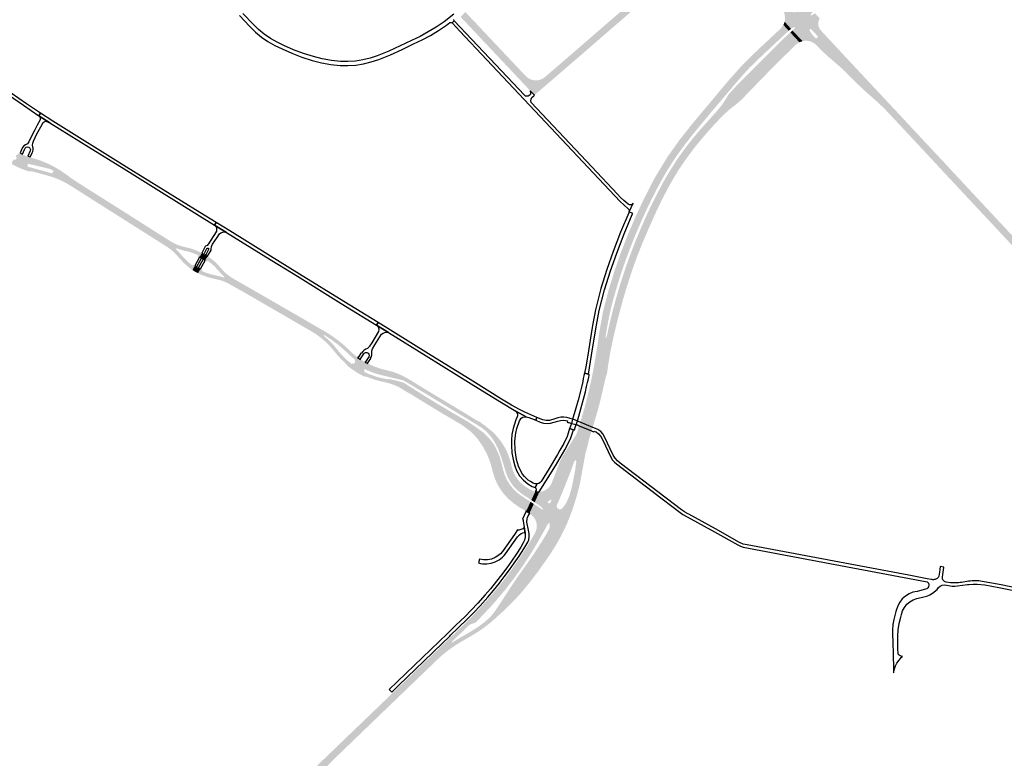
# Model space of a CAD drawing. Header units: metres. Extents: x 124582 to 143330, y 393481 to 406815.
# Tile 86 of 134: x 129512 to 130523, y 399050 to 399809. Entities that reach past the tile are written whole.
import ezdxf

# ---------------------------------------------------------------- set-up
doc = ezdxf.new("R2010")
doc.units = ezdxf.units.M
doc.header["$MEASUREMENT"] = 0
for name, color, linetype, lineweight in [('ir-ARC-asfalt-bestaande fietspaden-niet te inspecteren', 21, 'Continuous', 0), ('ir-ARC-asfalt-bestaande wegen-niet te inspecteren', 151, 'Continuous', 0), ('ir-ARC-asfalt-hoofdwegen-te inspecteren', 5, 'Continuous', 0)]:
    doc.layers.add(name, color=color, linetype=linetype, lineweight=lineweight)

msp = doc.modelspace()

# ---------------------------------------------------------------- hatches: boundary and pattern name
at = {"layer": 'ir-ARC-asfalt-hoofdwegen-te inspecteren', "linetype": 'Continuous', "lineweight": 13}
for points in [[(130040.233, 399731.317), (130041.663, 399746.522), (130044.323, 399746.753), (130046.896, 399747.467), (130049.295, 399748.64), (130051.439, 399750.231), (130051.621, 399750.374), (130054.835, 399753.162), (130072.581, 399768.498), (130080.155, 399775.016), (130098.336, 399790.747), (130098.491, 399790.898), (130102.769, 399794.628), (130108.727, 399799.748), (130113.921, 399804.287), (130119.402, 399809.001), (130122.127, 399811.378), (130133.33, 399821.1), (130151.615, 399836.93), (130153.519, 399838.617), (130164.324, 399847.954), (130177.928, 399859.775), (130184.126, 399865.133), (130199.619, 399878.517), (130213.814, 399890.825), (130214.878, 399891.799), (130216.776, 399894.155), (130218.16, 399896.846), (130218.975, 399899.76), (130219.186, 399902.778), (130218.785, 399905.777), (130217.788, 399908.634), (130239.885, 399886.042), (130237.228, 399888.027), (130234.211, 399889.403), (130230.97, 399890.11), (130227.654, 399890.113), (130227.425, 399890.08), (130225.061, 399889.533), (130222.808, 399888.631), (130220.719, 399887.396), (130218.879, 399885.883), (130212.615, 399880.487), (130207.719, 399876.214), (130189.912, 399860.768), (130185.013, 399856.526), (130183.117, 399854.901), (130172.139, 399845.37), (130160.024, 399834.917), (130146.723, 399823.306), (130146.461, 399823.1), (130136.305, 399814.278), (130128.111, 399807.212), (130107.263, 399789.194), (130091.609, 399775.55), (130089.259, 399773.549), (130080.035, 399765.621), (130077.498, 399763.42), (130056.357, 399745.211), (130041.744, 399732.621), (130040.632, 399731.643)], [(130313.769, 399788.786), (130305.298, 399797.773), (130307.741, 399800.14), (130307.925, 399800.511), (130307.77, 399800.895), (130307.34, 399801.105), (130306.863, 399801.13), (130305.309, 399800.439), (130304.004, 399799.769), (130303.771, 399799.479), (130297.275, 399806.792), (130297.517, 399807.822), (130297.779, 399810.242), (130297.756, 399811.435), (130297.033, 399815.138), (130296.894, 399815.717), (130296.622, 399816.562), (130301.66, 399821.446), (130302.696, 399820.343), (130304.285, 399818.72), (130306.36, 399816.498), (130306.859, 399816.244), (130307.417, 399816.278), (130307.853, 399816.558), (130308.105, 399817.01), (130308.142, 399817.29), (130308.105, 399817.567), (130307.439, 399818.97), (130306.549, 399820.242), (130306.226, 399820.602), (130304.694, 399822.298), (130303.658, 399823.376), (130308.44, 399827.954), (130309.358, 399827.696), (130310.233, 399827.647), (130312.609, 399827.499), (130314.988, 399827.599), (130315.375, 399827.632), (130316.8, 399827.738), (130326.768, 399817.271), (130325.776, 399816.318), (130324.106, 399814.161), (130323.943, 399813.684), (130324.216, 399813.26), (130324.718, 399813.212), (130327.367, 399814.641), (130328.404, 399815.545), (130333.395, 399810.065), (130323.32, 399799.142), (130323.196, 399799.028), (130323.096, 399798.899)], [(130040.233, 399731.317), (130036.017, 399735.783), (130015.646, 399757.401), (130000.076, 399773.886), (129999.847, 399774.13), (129983.771, 399791.172), (129965.973, 399810.084), (129964.457, 399811.728), (129969.38, 399816.727), (129969.468, 399816.63), (129970.747, 399815.217), (129980.009, 399805.409), (129980.301, 399805.113), (129981.849, 399803.43), (129988.577, 399796.309), (129992.761, 399791.853), (129994.506, 399789.996), (130004.448, 399779.483), (130004.503, 399779.425), (130020.808, 399762.12), (130024.41, 399758.278), (130031.926, 399750.333), (130034.053, 399748.719), (130036.44, 399747.522), (130039.005, 399746.781), (130041.663, 399746.522)], [(130301.502, 399797.465), (130295.964, 399803.554), (130296.715, 399805.134), (130297.275, 399806.792), (130303.771, 399799.479)], [(130559.651, 399525.958), (130561.534, 399528.398), (130562.867, 399531.177), (130563.591, 399534.173), (130563.675, 399537.254), (130563.114, 399540.285), (130561.933, 399543.132), (130560.185, 399545.67), (130555.859, 399550.284), (130548.437, 399558.199), (130544.784, 399562.152), (130538.2, 399569.277), (130526.387, 399581.926), (130508.55, 399601.02), (130497.36, 399612.999), (130485.268, 399625.943), (130474.898, 399637.043), (130456.312, 399656.939), (130434.021, 399680.913), (130404.49, 399712.538), (130398.406, 399718.854), (130391.99, 399724.831), (130382.648, 399733.11), (130376.958, 399738.221), (130371.472, 399743.548), (130358.951, 399756.043), (130354.293, 399760.358), (130345.072, 399768.315), (130341.108, 399771.75), (130337.25, 399775.304), (130336.116, 399776.539), (130329.81, 399782.884), (130327.631, 399784.626), (130325.276, 399785.975), (130322.713, 399786.866), (130320.029, 399787.269), (130317.317, 399787.169), (130316.195, 399786.952), (130315.62, 399786.822), (130313.769, 399788.786), (130323.096, 399798.899), (130322.941, 399798.424), (130323.041, 399797.934), (130323.36, 399797.119), (130324.314, 399795.334), (130325.512, 399793.702), (130328.927, 399789.999), (130329.599, 399789.7), (130330.296, 399789.935), (130331.085, 399790.658), (130331.393, 399791.351), (130331.115, 399792.057), (130324.56, 399799.102), (130323.947, 399799.344), (130323.32, 399799.142), (130333.395, 399810.065), (130332.271, 399807.799), (130331.765, 399805.32), (130331.91, 399802.794), (130332.698, 399800.39), (130334.011, 399798.343), (130338.366, 399793.622), (130348.603, 399782.651), (130357.835, 399772.721), (130379.728, 399749.281), (130381.021, 399747.896), (130407.17, 399719.899), (130408.476, 399718.549), (130439.988, 399684.718), (130461.877, 399661.354), (130471.723, 399650.71), (130486.736, 399634.609), (130487.544, 399633.743), (130526.918, 399591.517), (130542.941, 399574.334), (130548.526, 399568.385), (130565.021, 399550.815), (130567.379, 399548.821), (130570.099, 399547.36), (130573.063, 399546.493), (130576.142, 399546.26), (130579.203, 399546.669), (130582.112, 399547.703), (130584.744, 399549.318)], [(130151.455, 399605.036), (130144.861, 399608.056), (130152.465, 399624.228), (130163.456, 399645.728), (130176.878, 399667.88), (130189.372, 399685.415), (130201.759, 399701.098), (130229.321, 399734.086), (130240.22, 399747.012), (130251.467, 399759.637), (130251.895, 399760.107), (130262.573, 399770.985), (130273.622, 399781.486), (130284.915, 399792.05), (130292.561, 399799.159), (130294.244, 399801.06), (130295.719, 399803.125), (130295.769, 399803.21), (130295.964, 399803.554), (130301.502, 399797.465), (130294.284, 399790.873), (130294.347, 399790.794), (130284.263, 399781.515), (130274.584, 399772.426), (130265.017, 399763.15), (130261.054, 399759.36), (130257.319, 399755.346), (130245.994, 399742.382), (130220.268, 399712.015), (130208.481, 399697.734), (130201.379, 399689), (130195.404, 399681.246), (130189.878, 399673.839), (130183.971, 399665.445), (130176.851, 399654.251), (130171.177, 399644.528), (130165.135, 399633.337), (130159.83, 399622.828), (130155.38, 399613.575), (130151.526, 399605.198)], [(130312.502, 399785.662), (130303.096, 399795.735), (130305.298, 399797.773), (130313.769, 399788.786), (130315.62, 399786.822)], [(130160.504, 399600.892), (130153.713, 399604.002), (130153.842, 399604.296), (130157.61, 399612.475), (130161.974, 399621.497), (130167.394, 399632.21), (130173.234, 399643.172), (130178.891, 399652.815), (130185.921, 399663.89), (130191.83, 399672.418), (130197.365, 399679.85), (130203.42, 399687.495), (130210.54, 399695.864), (130227.924, 399715.269), (130232.978, 399721.468), (130236.847, 399727.357), (130239.432, 399731.674), (130242.653, 399735.517), (130242.755, 399735.398), (130247.928, 399741.123), (130295.791, 399789.226), (130295.86, 399789.151), (130303.096, 399795.735), (130312.502, 399785.662), (130312.236, 399785.523), (130310.436, 399784.49), (130308.841, 399783.163), (130301.578, 399776.062), (130289.893, 399764.796), (130257.501, 399731.489), (130254.705, 399728.375), (130248.389, 399722.699), (130241.158, 399717.031), (130234.508, 399711.125), (130224.448, 399700.525), (130214.354, 399689.178), (130205.258, 399678.162), (130195.925, 399665.656), (130187.727, 399653.579), (130179.798, 399640.201), (130172.401, 399626.309), (130165.027, 399610.957)], [(129519.902, 399653.401), (129518.463, 399653.843), (129517.033, 399654.314), (129511.944, 399656.261), (129507.011, 399658.576), (129502.262, 399661.248), (129504.795, 399664.277), (129505.321, 399665.17), (129506.321, 399664.859), (129507.34, 399665.096), (129508.099, 399665.818), (129508.388, 399666.824), (129508.127, 399667.838), (129507.389, 399668.58), (129507.861, 399669.531), (129511.177, 399671.698), (129511.564, 399671.676), (129511.847, 399671.942), (129514.275, 399670.802), (129514.261, 399670.421), (129514.522, 399670.142), (129519.216, 399668.335), (129519.592, 399668.336), (129519.847, 399668.612), (129522.408, 399667.887), (129522.437, 399667.497), (129522.724, 399667.231), (129520.404, 399660.766), (129519.678, 399660.639), (129519.229, 399660.054), (129519.326, 399659.262), (129519.965, 399658.785), (129519.723, 399657.864)], [(129669.959, 399569.995), (129666.73, 399572.773), (129663.269, 399575.258), (129610.627, 399608.623), (129590.064, 399621.629), (129564.993, 399637.548), (129559.65, 399640.777), (129554.096, 399643.628), (129548.808, 399645.872), (129543.399, 399647.808), (129538.364, 399649.221), (129527.903, 399652.086), (129527.68, 399652.132), (129524.758, 399652.926), (129522.372, 399653.264), (129519.966, 399653.119), (129519.902, 399653.401), (129519.723, 399657.864), (129525.996, 399656.136), (129528.384, 399655.503), (129544.778, 399650.987), (129545.026, 399652.005), (129545.769, 399652.217), (129546.169, 399652.879), (129546.01, 399653.635), (129545.379, 399654.081), (129543.982, 399654.761), (129542.092, 399655.678), (129529.641, 399658.659), (129526.339, 399659.4), (129520.404, 399660.766), (129522.724, 399667.231), (129527.198, 399665.998), (129531.606, 399664.55), (129532.64, 399664.189), (129538.838, 399661.731), (129544.869, 399658.889), (129545.662, 399658.498), (129553.04, 399654.198), (129553.774, 399653.719), (129558.564, 399650.467), (129563.174, 399646.964), (129563.84, 399646.493), (129566.234, 399644.846), (129568.674, 399643.259), (129568.64, 399643.182), (129592.745, 399627.909), (129614.317, 399614.312), (129651.409, 399590.748), (129667.06, 399580.884), (129668.65, 399579.948), (129671.152, 399578.695), (129671.907, 399578.329), (129674.543, 399577.217), (129672.519, 399574.028), (129672.001, 399573.212)], [(130112.507, 399437.414), (130099.512, 399442.943), (130100.338, 399446.959), (130102.923, 399461.533), (130105.041, 399474.847), (130107.328, 399490.382), (130108, 399494.116), (130110.701, 399509.139), (130116.188, 399530.282), (130122.194, 399549.724), (130128.392, 399567.935), (130136.071, 399587.698), (130144.389, 399607.052), (130144.861, 399608.056), (130151.455, 399605.036), (130147.412, 399595.853), (130143.062, 399585.444), (130138.865, 399574.91), (130135.625, 399566.335), (130132.506, 399557.653), (130129.532, 399548.884), (130126.208, 399538.612), (130123.734, 399530.264), (130120.89, 399520.404), (130117.999, 399508.549), (130115.099, 399494.109), (130114.018, 399487.855), (130113.368, 399482.874), (130113.533, 399482.392), (130114.034, 399482.297), (130114.365, 399482.684), (130116.802, 399493.777), (130120.224, 399508.201), (130123.298, 399519.681), (130126.143, 399529.599), (130128.633, 399537.872), (130131.942, 399548.209), (130134.748, 399556.444), (130138.014, 399565.503), (130141.149, 399573.822), (130145.399, 399584.626), (130149.808, 399595.116), (130153.713, 399604.002), (130160.504, 399600.892), (130157.511, 399594.231), (130151.132, 399579.259), (130145.483, 399564.95), (130140.235, 399550.293), (130135.406, 399535.315), (130130.731, 399519.667), (130126.415, 399503.471), (130123.919, 399493.225), (130121.519, 399483.044), (130118.182, 399467.367), (130115.648, 399451.869), (130115.056, 399446.876), (130114.498, 399444.456), (130113.643, 399442.124)], [(129696.099, 399564.763), (129694.298, 399565.623), (129694.935, 399566.858), (129690.275, 399568.86), (129685.459, 399570.45), (129680.523, 399571.614), (129676.461, 399572.621), (129672.519, 399574.028), (129674.543, 399577.217), (129678.212, 399575.988), (129681.974, 399575.084), (129682.83, 399574.899), (129687.524, 399573.708), (129692.102, 399572.129), (129696.533, 399570.174), (129696.553, 399570.164), (129698.534, 399569.145)], [(129688.971, 399551.703), (129687.206, 399552.979), (129686.137, 399553.788), (129685.104, 399554.6), (129680.076, 399559.022), (129675.475, 399563.888), (129674.067, 399565.621), (129669.959, 399569.995), (129672.001, 399573.212), (129675.177, 399569.975), (129678.096, 399566.506), (129683.23, 399561.114), (129688.896, 399556.284), (129689.511, 399557.403), (129691.37, 399556.11)], [(129701.975, 399561.339), (129699.556, 399562.859), (129699.509, 399562.889), (129698.641, 399563.362), (129696.099, 399564.763), (129698.534, 399569.145), (129701.101, 399567.777), (129701.971, 399567.254), (129704.451, 399565.769)], [(129721.795, 399544.797), (129720.511, 399545.947), (129719.258, 399547.135), (129715.075, 399551.661), (129711.83, 399555.276), (129708.231, 399558.539), (129704.316, 399561.416), (129703.616, 399560.192), (129701.975, 399561.339), (129704.451, 399565.769), (129706.203, 399564.628), (129708.018, 399563.381), (129709.653, 399562.156), (129710.573, 399561.401), (129714.205, 399558.089), (129717.529, 399554.467), (129718.035, 399553.832), (129721.391, 399550.141), (129723.555, 399548.13)], [(129694.681, 399548.416), (129692.211, 399549.688), (129691.334, 399550.187), (129688.971, 399551.703), (129691.37, 399556.11), (129693.746, 399554.646), (129694.693, 399554.105), (129697.16, 399552.812)], [(129719.575, 399540.594), (129717.183, 399541.351), (129712.292, 399542.527), (129711.063, 399542.758), (129705.113, 399544.247), (129700.819, 399545.709), (129696.64, 399547.471), (129696.618, 399547.482), (129694.681, 399548.416), (129697.16, 399552.812), (129699.123, 399551.812), (129699.167, 399551.79), (129698.518, 399550.657), (129703.209, 399548.752), (129708.047, 399547.255), (129712.994, 399546.177), (129718.278, 399544.911), (129719.81, 399544.434), (129721.327, 399543.911)], [(129821.833, 399481.338), (129817.187, 399484.857), (129812.313, 399488.052), (129786.194, 399503.207), (129742.302, 399528.639), (129727.04, 399537.19), (129723.271, 399539.146), (129722.141, 399539.642), (129719.575, 399540.594), (129721.327, 399543.911), (129721.795, 399544.797), (129723.555, 399548.13), (129726.442, 399545.806), (129727.106, 399545.33), (129728.688, 399544.251), (129730.303, 399543.22), (129756.883, 399527.965), (129796.976, 399504.837), (129826.398, 399487.752), (129824.395, 399484.937), (129823.827, 399484.139)], [(129848.372, 399452.941), (129847.354, 399454.564), (129846.044, 399455.962), (129845.14, 399456.804), (129841.088, 399460.709), (129837.318, 399464.886), (129836.86, 399465.466), (129834.075, 399468.995), (129829.574, 399474.154), (129824.669, 399478.929), (129823.264, 399480.149), (129821.833, 399481.338), (129823.827, 399484.139), (129829.454, 399479.165), (129834.639, 399473.732), (129839.345, 399467.879), (129843.446, 399463.194), (129847.94, 399458.885), (129852.792, 399454.983), (129848.576, 399453.043)], [(129856.214, 399459.357), (129850.603, 399464.143), (129845.25, 399469.216), (129838.664, 399474.93), (129831.701, 399480.178), (129824.395, 399484.937), (129826.398, 399487.752), (129826.878, 399487.468), (129827.561, 399487.035), (129831.602, 399484.443), (129835.531, 399481.683), (129836.215, 399481.184), (129840.79, 399477.647), (129845.205, 399473.911), (129845.819, 399473.349), (129848.308, 399471.023), (129850.042, 399469.403), (129854.202, 399465.494), (129858.615, 399461.872)], [(129864.734, 399442.665), (129863.503, 399443.279), (129862.282, 399443.914), (129857.514, 399446.65), (129852.938, 399449.698), (129848.576, 399453.043), (129852.792, 399454.983), (129853.569, 399456.006), (129854.469, 399455.633), (129855.406, 399455.901), (129855.951, 399456.627), (129855.969, 399457.534), (129855.453, 399458.281), (129856.214, 399459.357), (129858.615, 399461.872), (129861.633, 399459.84), (129866.139, 399457.182), (129869.238, 399455.567), (129866.619, 399449.656), (129865.917, 399449.694), (129865.364, 399449.26), (129865.267, 399448.433), (129865.832, 399447.82), (129865.441, 399447.017)], [(129969.572, 399399.808), (129961.773, 399404.522), (129945.129, 399414.634), (129929.081, 399424.304), (129908.039, 399437.039), (129905.021, 399438.456), (129888.176, 399442.527), (129886.233, 399442.935), (129880.286, 399444.429), (129874.439, 399446.275), (129872.752, 399446.911), (129869.915, 399448.113), (129868.08, 399448.951), (129866.619, 399449.656), (129869.238, 399455.567), (129875.307, 399452.809), (129876.678, 399452.271), (129879.103, 399451.402), (129881.55, 399450.609), (129883.795, 399449.954), (129886.057, 399449.362), (129886.873, 399449.168), (129892.969, 399447.642), (129898.919, 399445.62), (129899.708, 399445.309), (129904.536, 399443.16), (129909.19, 399440.657), (129909.978, 399440.23), (129917.102, 399435.929), (129918.988, 399435.046), (129918.867, 399434.759), (129966.958, 399405.789), (129971.576, 399402.971)], [(129965.186, 399392.89), (129947.209, 399403.458), (129928.413, 399414.85), (129911.936, 399425.018), (129911.812, 399424.827), (129903.935, 399429.661), (129901.156, 399431.35), (129896.13, 399433.616), (129890.918, 399435.41), (129885.562, 399436.716), (129881.208, 399437.651), (129876.361, 399438.977), (129871.61, 399440.614), (129870.469, 399441.06), (129870.279, 399441.115), (129868.389, 399441.85), (129867.417, 399442.173), (129864.746, 399442.407), (129864.734, 399442.665), (129865.441, 399447.017), (129869.253, 399445.243), (129871.181, 399444.439), (129878.499, 399441.915), (129886.022, 399440.094), (129890.798, 399439.319), (129890.848, 399439.823), (129900.096, 399437.641), (129906.238, 399435.801), (129919.197, 399427.552), (129929.385, 399421.166), (129940.137, 399414.552), (129953.764, 399406.418), (129968.377, 399397.923)], [(130097.328, 399381.275), (130084.553, 399386.446), (130085.339, 399388.813), (130086.281, 399391.754), (130087.39, 399395.348), (130087.749, 399396.583), (130088.16, 399397.995), (130089.293, 399401.889), (130089.887, 399403.93), (130091.824, 399410.587), (130094.474, 399420.664), (130095.578, 399425.368), (130096.064, 399427.438), (130096.973, 399431.313), (130097.869, 399435.126), (130098.149, 399436.321), (130098.427, 399437.672), (130099.027, 399440.586), (130099.512, 399442.943), (130112.507, 399437.414), (130112.015, 399435.145), (130111.447, 399432.524), (130111.164, 399431.218), (130110.93, 399430.245), (130109.879, 399425.867), (130108.951, 399422.001), (130108.476, 399420.024), (130107.131, 399414.426), (130103.49, 399401.208), (130102.646, 399398.424), (130102.067, 399396.513), (130100.893, 399392.637), (130100.491, 399391.311), (130100.123, 399390.097), (130099.02, 399386.498), (130098.054, 399383.516)], [(130037.058, 399315.344), (130035.363, 399316.469), (130028.648, 399320.845), (130026.8, 399322.149), (130022.63, 399325.49), (130018.919, 399329.335), (130015.726, 399333.619), (130013.104, 399338.275), (130011.095, 399343.227), (130009.055, 399350.187), (130006.299, 399358.937), (130005.592, 399360.927), (130003.167, 399367.516), (130000.056, 399373.811), (129999.424, 399374.891), (129996.788, 399378.863), (129993.842, 399382.61), (129990.604, 399386.108), (129989.648, 399386.887), (129985.533, 399389.958), (129981.226, 399392.753), (129969.572, 399399.808), (129971.576, 399402.971), (129981.516, 399396.907), (129982.114, 399396.693), (129983.817, 399395.982), (129985.308, 399394.896), (129991.987, 399389.793), (129998.458, 399384.43), (130002.831, 399379.638), (130006.731, 399374.454), (130010.122, 399368.924), (130012.974, 399363.097), (130015.577, 399354.958), (130017.585, 399347.295), (130019.395, 399342.665), (130021.847, 399338.34), (130024.893, 399334.41), (130028.468, 399330.956), (130035.19, 399326.467), (130038.932, 399324.597), (130041.067, 399323.963)], [(130031.696, 399303.813), (130031.47, 399303.958), (130031.384, 399304.03), (130031.282, 399304.078), (130029.873, 399305.005), (130029.998, 399305.211), (130027.6, 399306.313), (130024.805, 399307.892), (130018.523, 399312.404), (130013.797, 399316.368), (130009.534, 399320.825), (130005.785, 399325.723), (130002.594, 399331.001), (130000, 399336.597), (129998.982, 399339.36), (129998.109, 399342.176), (129994.966, 399353.807), (129991.462, 399362.812), (129986.734, 399371.333), (129981.003, 399379.386), (129974.34, 399386.123), (129965.895, 399392.473), (129965.186, 399392.89), (129968.377, 399397.923), (129973.778, 399394.664), (129981.6, 399389.34), (129987.993, 399384.509), (129994.197, 399378.28), (129998.108, 399373.211), (130000.518, 399369.164), (130004.455, 399360.42), (130007.41, 399349.486), (130008.089, 399346.56), (130009.26, 399342.47), (130009.652, 399341.298), (130012.014, 399336.037), (130015.037, 399331.126), (130018.669, 399326.647), (130022.849, 399322.675), (130027.508, 399319.276), (130034.333, 399314.834), (130036.242, 399313.588)], [(130063.13, 399308.968), (130056.312, 399312.024), (130057.701, 399315.123), (130057.55, 399315.704), (130056.953, 399315.761), (130051.661, 399325.688), (130053.864, 399327.228), (130055.749, 399329.144), (130057.253, 399331.372), (130058.326, 399333.837), (130066.508, 399355.035), (130066.912, 399355.98), (130068.338, 399358.855), (130069.95, 399361.648), (130083.338, 399382.936), (130084.553, 399386.446), (130097.328, 399381.275), (130097.465, 399381.219), (130096.158, 399377.356), (130095.964, 399376.521), (130095.566, 399374.268), (130095.051, 399372.039), (130092.498, 399362.563), (130089.029, 399343.298), (130086.831, 399331.742), (130084.086, 399320.842), (130080.83, 399310.083), (130073.392, 399313.417), (130075.723, 399318.673), (130077.494, 399324.144), (130078.824, 399329.229), (130081.977, 399345.207), (130082.622, 399350.251), (130083.276, 399355.361), (130082.844, 399356.106), (130081.99, 399356.22), (130081.377, 399355.615), (130079.62, 399350.731), (130076.136, 399341.523), (130070.684, 399327.52), (130066.076, 399316.527), (130063.245, 399310.023)], [(130041.455, 399282.673), (130042.482, 399285.862), (130042.751, 399289.202), (130042.247, 399292.515), (130040.996, 399295.623), (130039.506, 399297.82), (130037.676, 399299.744), (130035.557, 399301.343), (130035.096, 399301.638), (130039.541, 399311.434), (130048.307, 399305.712), (130048.741, 399305.654), (130049.052, 399305.962), (130048.998, 399306.397), (130047.455, 399308.005), (130046.258, 399309.127), (130044.985, 399310.159), (130040.535, 399313.036), (130045.263, 399323.711), (130046.744, 399323.915), (130047.571, 399324.109), (130049.675, 399324.745), (130051.661, 399325.688), (130056.953, 399315.761), (130053.866, 399313.719), (130053.755, 399313.412), (130053.886, 399313.112), (130055.609, 399311.889), (130055.985, 399311.827), (130056.312, 399312.024), (130044.199, 399288.093)], [(130040.535, 399313.036), (130037.058, 399315.344), (130041.067, 399323.963), (130043.158, 399323.717), (130045.263, 399323.711)], [(130066.305, 399276.093), (130053.87, 399282.836), (130054.391, 399283.827), (130055.472, 399286.026), (130056.041, 399288.41), (130056.07, 399290.86), (130055.651, 399291.534), (130054.872, 399291.685), (130054.232, 399291.216), (130050.633, 399284.604), (130044.199, 399288.093), (130056.312, 399312.024), (130063.13, 399308.968), (130063.494, 399307.61), (130064.382, 399306.52), (130065.639, 399305.89), (130067.044, 399305.831), (130068.349, 399306.353), (130069.326, 399307.365), (130071.857, 399310.788), (130073.392, 399313.417), (130080.83, 399310.083), (130077.535, 399300.719), (130073.853, 399291.501), (130070.007, 399283.248)], [(129955.689, 399169.44), (129952.465, 399172.793), (129961.207, 399181.198), (129965.541, 399185.326), (129969.825, 399189.501), (129983.108, 399203.057), (129999.416, 399221.476), (130008.528, 399232.734), (130016.993, 399244.152), (130025.666, 399256.762), (130033.027, 399268.36), (130034.778, 399271.224), (130036.263, 399273.654), (130036.805, 399274.541), (130040.942, 399281.66), (130041.455, 399282.673), (130044.199, 399288.093), (130050.633, 399284.604), (130043.372, 399271.574), (130035.624, 399258.827), (130027.401, 399246.382), (130018.714, 399234.255), (130009.576, 399222.465), (130000, 399211.028), (129997.002, 399207.621), (129980.518, 399190.094), (129979.975, 399189.611), (129979.314, 399189.308), (129974.258, 399187.555), (129973.557, 399187.221), (129972.96, 399186.728), (129962.942, 399176.976), (129955.759, 399170.12), (129955.592, 399169.794)], [(129958.903, 399166.096), (129955.778, 399169.347), (129956.36, 399169.31), (129961.45, 399172.56), (129964.048, 399174.045), (129964.906, 399174.58), (129973.877, 399179.727), (129981.719, 399184.623), (129989.166, 399190.101), (129994.394, 399194.788), (129997.338, 399198.088), (130000, 399201.62), (130006.047, 399210.735), (130015.61, 399225.362), (130024.404, 399238.498), (130030.088, 399246.343), (130039.497, 399259.863), (130049.546, 399275.401), (130053.87, 399282.836), (130066.305, 399276.093), (130061.908, 399268.38), (130057.186, 399260.862), (130052.148, 399253.552), (130044.134, 399242.23), (130035.727, 399231.198), (130026.935, 399220.469), (130018.508, 399211.298), (130009.67, 399202.524), (130000.438, 399194.164), (129999.737, 399193.522), (129993.005, 399187.786), (129985.922, 399182.49), (129978.515, 399177.657), (129963.61, 399168.988)], [(129817.618, 399030.734), (129814.31, 399032.88), (129814.431, 399033.234), (129814.287, 399033.579), (129813.95, 399033.742), (129813.59, 399033.64), (129811.104, 399036.887), (129952.465, 399172.793), (129955.689, 399169.44), (129955.778, 399169.347), (129958.903, 399166.096), (129952.451, 399161.557), (129946.279, 399156.642), (129940.41, 399151.37), (129848.245, 399062.605), (129840.09, 399054.75), (129828.818, 399043.779), (129823.867, 399038.487), (129819.29, 399032.87)]]:
    msp.add_hatch(color=5, dxfattribs=at).paths.add_polyline_path(points)

# ---------------------------------------------------------------- linework, layer by layer
at = {"layer": 'ir-ARC-asfalt-bestaande fietspaden-niet te inspecteren', "color": 11, "linetype": 'Continuous', "lineweight": 30, "flags": 128}
for points in [[(129737.291, 399813.051), (129747.748, 399801.753), (129753.582, 399796.091), (129759.865, 399790.931), (129766.553, 399786.31), (129773.601, 399782.258), (129780.961, 399778.804), (129791.122, 399774.364), (129801.481, 399770.41), (129812.016, 399766.952), (129821.416, 399764.579), (129830.955, 399762.851), (129840.59, 399761.778), (129848.683, 399761.695), (129856.755, 399762.277), (129864.751, 399763.521), (129872.619, 399765.418), (129880.304, 399767.955), (129892.373, 399772.879), (129904.271, 399778.202), (129915.985, 399783.919), (129924.801, 399788.075), (129933.393, 399792.675), (129941.739, 399797.707), (129949.818, 399803.158), (129953.44, 399805.844), (129954.143, 399806.101), (129954.89, 399806.143), (129955.676, 399805.612), (129955.676, 399805.612), (129957.866, 399807.67), (129957.456, 399808.318), (129957.424, 399809.085)], [(129957.326, 399814.516), (129947.398, 399806.685), (129939.42, 399801.288), (129931.187, 399796.287), (129922.72, 399791.695), (129914.038, 399787.522), (129902.441, 399781.888), (129890.657, 399776.655), (129878.701, 399771.829), (129871.41, 399769.383), (129863.94, 399767.551), (129856.345, 399766.344), (129848.675, 399765.772), (129840.985, 399765.838), (129831.635, 399766.907), (129822.377, 399768.602), (129813.254, 399770.913), (129802.963, 399774.221), (129792.847, 399778.029), (129782.929, 399782.327), (129775.914, 399785.622), (129769.189, 399789.474), (129762.799, 399793.86), (129756.785, 399798.749), (129751.187, 399804.109), (129740.747, 399815.392)], [(129500.872, 399730.834), (129515.37, 399720.976), (129531.023, 399710.011), (129532.818, 399712.829), (129528.701, 399715.451), (129518.442, 399722.535), (129502.587, 399733.32)]]:
    msp.add_lwpolyline(points, dxfattribs=at)
for points in [[(130036.982, 399723.834), (130036.523, 399725.535), (130036.746, 399727.283), (130037.618, 399728.814), (130039.568, 399730.722), (130040.233, 399731.317), (130036.017, 399735.783), (130036.165, 399733.176), (130036.073, 399732.468), (130035.75, 399731.832), (130034.924, 399730.963), (130033.751, 399730.339), (130032.434, 399730.163), (130031.138, 399730.458), (130030.027, 399731.187), (129994.451, 399768.899), (129994.039, 399769.336), (129957.866, 399807.67), (129955.676, 399805.612), (129956.046, 399805.219), (129963.77, 399797.021), (129991.347, 399767.752), (130128.457, 399622.223), (130131.926, 399618.633), (130136.521, 399614.584), (130137.346, 399613.71), (130137.733, 399612.571), (130137.612, 399611.375), (130141.705, 399620.313), (130140.92, 399619.325), (130139.804, 399618.736), (130139.121, 399618.599), (130138.424, 399618.61), (130137.805, 399618.748), (130137.224, 399619.002), (130136.643, 399619.44), (130134.04, 399621.405), (130131.982, 399623.11), (130128.745, 399626.317), (130125.724, 399629.729), (130099.303, 399657.745), (130036.982, 399723.834)], [(129532.48, 399705.883), (129529.387, 399700.383), (129526.585, 399695.155), (129521.935, 399685.742), (129520.864, 399683.327), (129520.305, 399682.233), (129519.41, 399681.39), (129517.484, 399680.444), (129515.792, 399679.123), (129514.407, 399677.484), (129514.083, 399676.978), (129511.847, 399671.942), (129514.275, 399670.802), (129516.347, 399675.391), (129517.171, 399676.953), (129518.247, 399677.896), (129519.64, 399678.219), (129521.02, 399677.847), (129522.062, 399676.867), (129522.518, 399675.511), (129522.28, 399674.101), (129519.847, 399668.612), (129522.408, 399667.887), (129522.917, 399669.028), (129524.188, 399671.995), (129524.911, 399673.61), (129525.259, 399675.346), (129525.214, 399677.115), (129525.131, 399677.606), (129525.017, 399678.092), (129524.726, 399680.131), (129524.911, 399682.182), (129525.563, 399684.135), (129529.19, 399691.479), (129533.141, 399698.655), (129535.796, 399703.302), (129536.742, 399704.108), (129537.919, 399704.506), (129539.16, 399704.438), (129542.421, 399703.024), (129531.023, 399710.011), (129532.136, 399708.912), (129532.657, 399707.437), (129532.48, 399705.883)], [(129542.421, 399703.024), (129582.315, 399678.253), (129618.769, 399655.561), (129657.196, 399631.73), (129711.66, 399597.884), (129713.319, 399600.488), (129696.553, 399610.833), (129621.32, 399657.533), (129545.453, 399704.782), (129532.818, 399712.829), (129531.023, 399710.011), (129542.421, 399703.024)], [(130091.669, 399445.724), (130095.694, 399444.65), (130099.027, 399464.378), (130103.24, 399491.142), (130103.961, 399494.892), (130106.864, 399509.979), (130112.393, 399531.45), (130118.377, 399550.798), (130124.743, 399569.144), (130132.383, 399588.972), (130140.75, 399608.598), (130141.267, 399609.701), (130137.612, 399611.375), (130137.094, 399610.294), (130128.712, 399590.559), (130120.983, 399570.563), (130114.595, 399552.202), (130108.561, 399532.663), (130102.961, 399510.936), (130099.799, 399494.797), (130099.414, 399492.614), (130094.629, 399462.325), (130092.921, 399452.275), (130091.669, 399445.724)], [(129716.738, 399588.845), (129718.275, 399590.073), (129720.119, 399590.761), (129722.085, 399590.839), (129723.978, 399590.3), (129711.66, 399597.884), (129712.842, 399596.58), (129713.585, 399594.984), (129713.822, 399593.239), (129713.531, 399591.503), (129711.684, 399588.36), (129706.615, 399580.272), (129705.476, 399578.482), (129703.922, 399577.037), (129702.502, 399576.218), (129702.094, 399575.742), (129698.534, 399569.145), (129701.101, 399567.777), (129700.869, 399568.062), (129700.907, 399568.428), (129703.813, 399573.712), (129704.417, 399574.18), (129705.174, 399574.083), (129705.641, 399573.478), (129705.543, 399572.721), (129702.642, 399567.464), (129702.352, 399567.215), (129701.971, 399567.254), (129704.451, 399565.769), (129708.061, 399572.261), (129708.332, 399573.103), (129708.659, 399575.717), (129709.703, 399578.136), (129714.214, 399585.057), (129716.738, 399588.845)], [(129877.975, 399495.004), (129879.683, 399497.686), (129844.537, 399519.355), (129799.071, 399547.437), (129766.263, 399567.777), (129727.38, 399591.812), (129713.319, 399600.488), (129711.66, 399597.884), (129723.978, 399590.3), (129764.392, 399565.359), (129796.909, 399545.263), (129841.873, 399517.423), (129877.975, 399495.004)], [(129693.746, 399554.646), (129693.541, 399554.949), (129693.605, 399555.31), (129697.96, 399563.158), (129698.259, 399563.399), (129698.641, 399563.362), (129696.099, 399564.763), (129691.37, 399556.11), (129693.746, 399554.646)], [(129694.693, 399554.105), (129697.16, 399552.812), (129701.975, 399561.339), (129699.556, 399562.859), (129699.761, 399562.566), (129699.73, 399562.21), (129695.341, 399554.335), (129695.065, 399554.085), (129694.693, 399554.105)], [(129858.615, 399461.872), (129861.633, 399459.84), (129861.474, 399460.141), (129861.573, 399460.466), (129864.922, 399465.456), (129865.485, 399466.194), (129866.723, 399466.898), (129868.147, 399466.951), (129869.434, 399466.339), (129870.292, 399465.202), (129870.528, 399463.797), (129870.087, 399462.442), (129866.732, 399457.412), (129866.139, 399457.182), (129869.238, 399455.567), (129868.993, 399455.874), (129869.043, 399456.263), (129869.744, 399457.268), (129872.118, 399460.806), (129871.88, 399461.005), (129872.867, 399462.713), (129873.286, 399464.64), (129873.097, 399466.603), (129873.093, 399468.663), (129873.848, 399470.58), (129874.048, 399470.874), (129876.399, 399474.71), (129883.237, 399485.822), (129884.798, 399486.934), (129886.594, 399487.603), (129888.501, 399487.785), (129890.391, 399487.466), (129877.975, 399495.004), (129879.255, 399493.765), (129880.105, 399492.201), (129880.447, 399490.453), (129880.251, 399488.683), (129873.142, 399477.044), (129870.915, 399473.556), (129870.639, 399472.992), (129870.301, 399472.46), (129868.847, 399471.048), (129866.99, 399470.236), (129865.316, 399469.243), (129863.854, 399467.958), (129862.656, 399466.424), (129862.409, 399466.577), (129859.314, 399462.009), (129858.992, 399461.8), (129858.615, 399461.872)], [(130021.305, 399406.557), (130031.881, 399400.725), (130034.537, 399400.057), (130037.112, 399399.123), (130041.615, 399397.382), (130042.833, 399400.326), (130030.339, 399405.524), (130024.789, 399408.334), (130016.813, 399412.876), (130006.591, 399419.096), (129976.827, 399437.553), (129931.27, 399465.751), (129892.435, 399489.823), (129879.683, 399497.686), (129877.975, 399495.004), (129890.391, 399487.466), (129929.148, 399463.527), (129975.312, 399434.955), (130004.598, 399416.806), (130021.305, 399406.557)], [(130096.076, 399441.806), (130096.437, 399443.529), (130096.616, 399444.396), (130095.694, 399444.65), (130091.669, 399445.724), (130091.491, 399444.875), (130091.124, 399443.153), (130090.474, 399440.164), (130089.847, 399437.356), (130088.815, 399432.879), (130087.789, 399428.594), (130085.068, 399417.907), (130082.13, 399407.278), (130079.85, 399399.589), (130079.527, 399398.51), (130078.189, 399394.203), (130077.244, 399391.233), (130076.701, 399389.555), (130076.436, 399388.741), (130080.533, 399387.637), (130081.424, 399387.402), (130081.682, 399388.189), (130082.239, 399389.899), (130083.197, 399392.891), (130083.227, 399392.987), (130084.355, 399396.6), (130084.725, 399397.834), (130086.887, 399405.225), (130092.61, 399426.597), (130093.905, 399432.029), (130094.224, 399433.391), (130094.829, 399436.101), (130095.415, 399438.725), (130096.076, 399441.806)], [(130031.881, 399400.725), (130021.305, 399406.557), (130022.305, 399405.191), (130022.869, 399403.595), (130022.951, 399401.904), (130022.553, 399400.773), (130021.168, 399397.882), (130018.453, 399388.974), (130017.181, 399382.672), (130016.627, 399377.232), (130016.559, 399371.287), (130017.093, 399363.865), (130018.318, 399356.937), (130019.963, 399350.592), (130021.919, 399345.668), (130025.022, 399340.303), (130028.861, 399335.694), (130033.624, 399331.902), (130038.045, 399329.399), (130040.932, 399328.393), (130043.094, 399332.023), (130040.939, 399332.145), (130038.916, 399332.9), (130036.081, 399334.469), (130033.966, 399335.953), (130030.091, 399339.494), (130028.128, 399341.991), (130025.186, 399347.045), (130023.739, 399350.378), (130021.84, 399357.135), (130020.331, 399366.768), (130020.097, 399376.255), (130020.987, 399384.234), (130022.085, 399388.749), (130025.019, 399396.629), (130025.572, 399397.978), (130026.676, 399399.474), (130028.226, 399400.501), (130030.034, 399400.936), (130031.881, 399400.725)], [(130045.263, 399323.711), (130061.744, 399350.572), (130071.334, 399366.942), (130075.517, 399374.901), (130077.534, 399379.46), (130080.533, 399387.637), (130076.436, 399388.741), (130075.003, 399384.263), (130073.73, 399380.801), (130070.366, 399373.55), (130066.48, 399366.565), (130063.883, 399362.056), (130055.434, 399347.949), (130047.205, 399334.61), (130046.143, 399333.312), (130044.723, 399332.419), (130043.094, 399332.023), (130040.932, 399328.393), (130041.757, 399327.72), (130042.119, 399326.719), (130041.914, 399325.674), (130041.067, 399323.963), (130043.158, 399323.717), (130045.263, 399323.711)], [(130030.889, 399277.235), (130030.201, 399274.155), (130028.844, 399271.305), (130026.347, 399267.022), (130021.84, 399260.188), (130016.623, 399252.551), (130011.822, 399245.837), (130006.315, 399238.41), (130001.367, 399231.996), (129995.161, 399224.31), (129989.746, 399217.898), (129982.129, 399209.43), (129975.321, 399202.326), (129968.964, 399195.943), (129959.677, 399186.766), (129950.926, 399178.389), (129933.782, 399161.819), (129891.169, 399120.726), (129893.672, 399118.13), (129899.783, 399124.122), (129900.622, 399124.923), (129935.951, 399158.881), (129936.78, 399159.731), (129953.348, 399175.734), (129954.202, 399176.515), (129961.977, 399184.077), (129971.45, 399193.341), (129972.31, 399194.187), (129978.074, 399200.015), (129984.609, 399206.79), (129992.392, 399215.535), (129998.137, 399222.387), (130004.461, 399230.182), (130005.182, 399231.137), (130009.194, 399236.352), (130014.632, 399243.659), (130019.494, 399250.481), (130024.602, 399257.921), (130029.359, 399265.317), (130033.317, 399271.998), (130034.387, 399274.664), (130034.87, 399277.578), (130034.898, 399280.532), (130034.549, 399282.905), (130033.929, 399286.037), (130032.809, 399291.094), (130032.526, 399292.738), (130032.525, 399294.407), (130032.623, 399295.193), (130032.785, 399295.969), (130033.27, 399297.485), (130034.867, 399301.141), (130035.175, 399301.368), (130035.557, 399301.343), (130035.096, 399301.638), (130031.696, 399303.813), (130031.47, 399303.958), (130031.522, 399303.439), (130028.15, 399295.704), (130028.58, 399294.902), (130028.681, 399294.359), (130028.951, 399291.465), (130029.283, 399289.64), (130029.7, 399288.004), (130030.72, 399281.083), (130030.777, 399280.698), (130030.872, 399278.883), (130030.889, 399277.235)], [(130024.803, 399279.772), (130026.492, 399281.001), (130028.387, 399281.879), (130029.63, 399281.938), (130030.236, 399281.759), (130030.72, 399281.083), (130029.7, 399288.004), (130029.601, 399287.121), (130029.16, 399286.35), (130028.449, 399285.818), (130024.183, 399284.411), (130023.384, 399284.361), (130022.965, 399284.64), (130019.795, 399279.899), (130007.42, 399262.56), (130005.275, 399260.087), (130002.783, 399257.964), (130000, 399256.239), (129996.182, 399254.695), (129992.141, 399253.899), (129988.022, 399253.881), (129983.974, 399254.64), (129982.91, 399250.76), (129984.862, 399250.304), (129986.844, 399250), (129991.317, 399249.875), (129995.746, 399250.516), (130000, 399251.904), (130003.892, 399253.958), (130007.382, 399256.638), (130009.081, 399258.337), (130010.616, 399260.185), (130023.01, 399277.5), (130024.192, 399278.984), (130024.803, 399279.772)]]:
    msp.add_lwpolyline(points, close=True, dxfattribs=at)
at = {"layer": 'ir-ARC-asfalt-bestaande wegen-niet te inspecteren', "color": 7, "linetype": 'Continuous', "lineweight": 30, "flags": 128}
msp.add_lwpolyline([(130536.253, 399224.927), (130519.795, 399228.323), (130510.14, 399230.117), (130500.318, 399231.786), (130498.6, 399232.059), (130496.872, 399232.262), (130495.138, 399232.396), (130493.399, 399232.459), (130491.66, 399232.452), (130489.82, 399232.368), (130487.984, 399232.205), (130486.158, 399231.964), (130479.053, 399230.83), (130477.435, 399230.596), (130475.81, 399230.419), (130474.18, 399230.299), (130472.52, 399230.236), (130470.858, 399230.233), (130469.197, 399230.289), (130467.54, 399230.404), (130463.294, 399231.154), (130462.021, 399231.319), (130461.534, 399231.575), (130461.079, 399231.886), (130460.664, 399232.247), (130460.294, 399232.655), (130459.957, 399233.13), (130459.681, 399233.642), (130459.47, 399234.185), (130459.327, 399234.75), (130459.255, 399235.328), (130459.255, 399235.91), (130459.384, 399236.546), (130459.724, 399238.636), (130460.192, 399241.52), (130459.942, 399241.567), (130460.289, 399243.296), (130460.305, 399243.454), (130460.822, 399246.366), (130457.19, 399247.025), (130456.824, 399244.105), (130456.256, 399241.372), (130455.626, 399237.077), (130455.273, 399236.443), (130454.849, 399235.854), (130454.358, 399235.319), (130453.808, 399234.846), (130453.206, 399234.44), (130452.561, 399234.108), (130451.972, 399233.882), (130451.364, 399233.718), (130450.741, 399233.616), (130450.112, 399233.579), (130449.482, 399233.606), (130448.858, 399233.696), (130448.247, 399233.85), (130443.797, 399234.596), (130436.912, 399235.843), (130424.789, 399238.097), (130258.828, 399269.233), (130254.823, 399270.249), (130251.06, 399271.954), (130226.258, 399285.693), (130198.836, 399300.784), (130197.082, 399301.716), (130196.808, 399301.803), (130194.273, 399303.405), (130191.268, 399305.518), (130128.32, 399353.328), (130125.514, 399355.744), (130123.089, 399358.542), (130121.097, 399361.663), (130112.356, 399380.293), (130110.652, 399383.322), (130108.318, 399385.897), (130105.471, 399387.891), (130101.435, 399389.555), (130100.123, 399390.097), (130087.39, 399395.348), (130086.334, 399395.784), (130085.428, 399396.158), (130084.853, 399396.395), (130084.355, 399396.6), (130082.542, 399397.348), (130079.527, 399398.51), (130076.822, 399399.315), (130076.426, 399399.417), (130075.826, 399399.572), (130073.683, 399400.153), (130070.512, 399400.557), (130067.316, 399400.484), (130064.167, 399399.937), (130061.134, 399398.926), (130055.604, 399397.265), (130052.224, 399397.259), (130048.908, 399397.916), (130042.833, 399400.326), (130041.615, 399397.382), (130046.263, 399395.449), (130049.727, 399394.478), (130053.309, 399394.139), (130056.894, 399394.443), (130060.368, 399395.38), (130064.177, 399396.601), (130066.93, 399397.152), (130069.732, 399397.309), (130072.529, 399397.071), (130074.21, 399396.629), (130073.886, 399395.33), (130074.429, 399395.188), (130074.642, 399395.132), (130075.241, 399394.975), (130075.455, 399394.919), (130078.189, 399394.203), (130083.197, 399392.891), (130083.872, 399392.714), (130084.097, 399392.655), (130084.451, 399392.509), (130085.214, 399392.194), (130086.281, 399391.754), (130099.02, 399386.498), (130100.293, 399385.973), (130101.165, 399385.613), (130101.3, 399385.557), (130101.742, 399386), (130102.302, 399385.982), (130103.512, 399385.525), (130106.164, 399383.359), (130108.362, 399380.733), (130110.027, 399377.741), (130119.091, 399358.746), (130120.588, 399356.411), (130122.395, 399354.307), (130124.477, 399352.474), (130153.875, 399329.903), (130162.481, 399323.402), (130162.969, 399323.157), (130190.048, 399302.668), (130192.752, 399300.709), (130197.134, 399298.177), (130225.093, 399282.893), (130249.347, 399269.368), (130252.008, 399267.98), (130254.837, 399266.976), (130443.793, 399231.337), (130444.966, 399229.919), (130445.435, 399228.141), (130445.115, 399226.329), (130444.298, 399225.181), (130443.202, 399224.294), (130441.909, 399223.734), (130433.323, 399221.511), (130429.08, 399220.662), (130425.053, 399219.08), (130421.368, 399216.813), (130418.139, 399213.932), (130415.469, 399210.528), (130413.439, 399206.707), (130411.781, 399202.066), (130411.392, 399200.798), (130411.028, 399199.524), (130409.542, 399192.839), (130408.493, 399187.484), (130408.155, 399182.038), (130408.546, 399165.135), (130408.64, 399161.084), (130409.029, 399138.092), (130409.398, 399137.844), (130409.541, 399138.96), (130410.17, 399142.063), (130411.185, 399145.061), (130412.57, 399147.908), (130414.836, 399151.07), (130417.431, 399153.968), (130418.268, 399154.675), (130416.083, 399155.335), (130414.908, 399156.013), (130414.029, 399157.046), (130413.65, 399163.377), (130413.534, 399175.482), (130413.863, 399182.15), (130414.878, 399188.748), (130416.567, 399195.207), (130417.347, 399197.678), (130418.458, 399201.539), (130420.273, 399205.123), (130422.729, 399208.302), (130425.738, 399210.964), (130429.193, 399213.014), (130432.971, 399214.379), (130440.176, 399215.933), (130443.354, 399216.713), (130446.363, 399217.999), (130449.122, 399219.757), (130453.899, 399223.678), (130455.232, 399225.52), (130457.006, 399226.941), (130459.094, 399227.84), (130461.346, 399228.152), (130469.276, 399227.042), (130472.106, 399226.96), (130474.93, 399227.162), (130485.031, 399228.505), (130486.477, 399228.728), (130490.761, 399229.097), (130495.06, 399228.983), (130502.779, 399228.158), (130517.335, 399225.588), (130566.604, 399215.642)], dxfattribs=at)
at = {"layer": 'ir-ARC-asfalt-hoofdwegen-te inspecteren', "color": 5, "linetype": 'Continuous', "lineweight": 13}
msp.add_solid([(130035.096, 399301.638), (130039.541, 399311.434), (130031.696, 399303.813), (130036.242, 399313.588)], dxfattribs=at)

doc.saveas('drawing.dxf')
